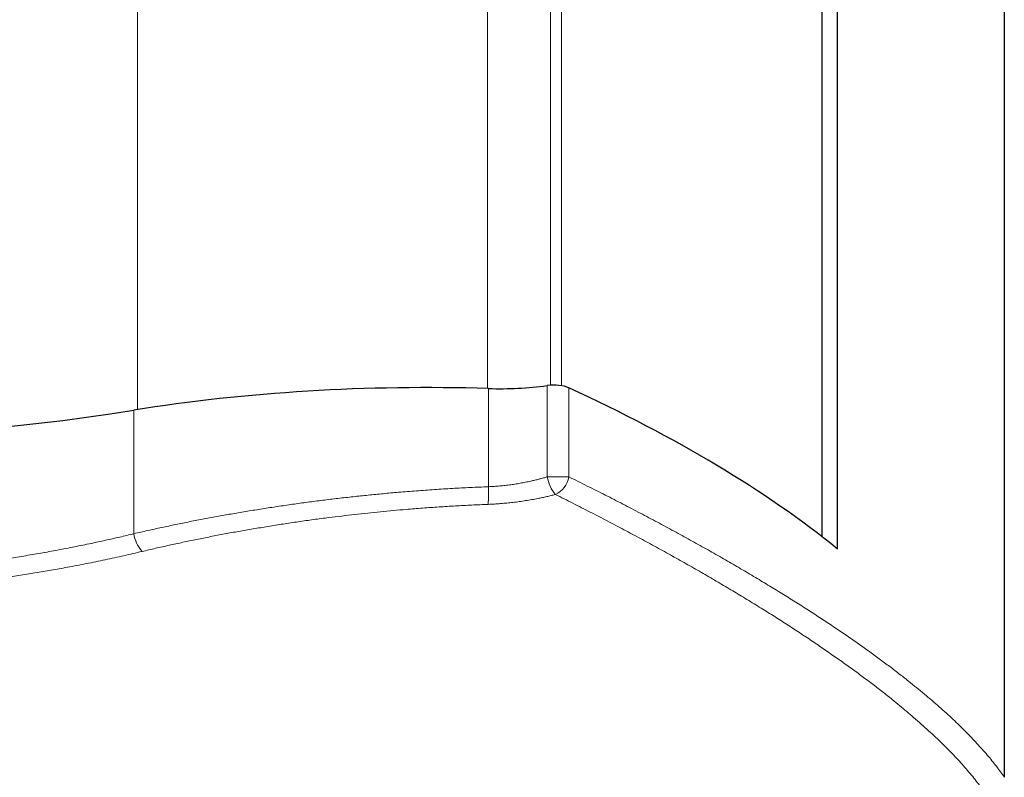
# Model space of a CAD drawing. Header units: millimetres. Extents: x 8 to 1339, y 12 to 1557.
# Tile 20 of 45: x 570 to 671, y 330 to 407. Entities that reach past the tile are written whole.
import ezdxf

# ---------------------------------------------------------------- set-up
doc = ezdxf.new("R2010")
doc.units = ezdxf.units.MM

msp = doc.modelspace()

# ---------------------------------------------------------------- linework, layer by layer
at = {"color": 252, "linetype": 'Continuous', "lineweight": 0}
for p, q in [((582.3, 367.6), (582.3, 1509.2)), ((617.97, 369.74), (617.97, 1507.06)), ((624.38, 370.07), (624.38, 1506.73)), ((625.49, 370.03), (625.49, 1506.78)), ((618.05, 369.74), (618.05, 359.73)), ((624.05, 370.04), (624.05, 360.73)), ((626.26, 369.81), (626.26, 360.73)), ((581.92, 367.54), (581.92, 354.94))]:
    msp.add_line(p, q, dxfattribs=at)
at = {"color": 7, "linetype": 'Continuous', "lineweight": 30}
for p, q in [((652.09, 354.61), (652.09, 474.33)), ((653.65, 353.38), (653.65, 464.47)), ((670.64, 444.57), (670.64, 330.1))]:
    msp.add_line(p, q, dxfattribs=at)
at = {"color": 252, "linetype": 'Continuous', "lineweight": 0, "flags": 128}
msp.add_lwpolyline([(626.26, 360.73), (626.15, 360.73), (626.03, 360.73), (625.9, 360.73), (625.77, 360.73), (625.63, 360.73), (625.48, 360.73), (625.33, 360.73), (625.17, 360.73), (625.01, 360.73), (624.85, 360.73), (624.68, 360.73), (624.52, 360.73), (624.36, 360.73), (624.2, 360.73), (624.05, 360.73)], dxfattribs=at)
at = {"color": 252, "linetype": 'Continuous', "lineweight": 0}
for centre, radius, start, end in [((627.87, 361.41), 3.88, 190.0667, 219.5835), ((623.83, 361.17), 2.47, 295.1237, 349.6708), ((604.87, 358.99), 13.2, 355.4278, 3.2299), ((585.26, 355.4), 3.38, 187.9139, 222.35)]:
    msp.add_arc(centre, radius, start, end, dxfattribs=at)
at = {"color": 7, "linetype": 'Continuous', "lineweight": 30}
for centre, major_axis, start_param, end_param in [((611.75, 340.26), (77.2, 0), 1.489038, 1.96758), ((619.22, 375.2), (14.3, 0), 4.63063, 5.056512), ((624.72, 369.32), (2, 0), 0.694768, 1.91492), ((471.32, 320.34), (201.69, 0), 0.441746, 0.694768), ((542.11, 403.93), (103, 0), 4.315605, 5.109173)]:
    msp.add_ellipse(centre, major_axis=major_axis, ratio=0.383095, start_param=start_param, end_param=end_param, dxfattribs=at)
at = {"color": 252, "linetype": 'Continuous', "lineweight": 0}
for points, knots in [([(624.05, 360.73), (623.92, 360.69), (623.67, 360.62), (623.28, 360.52), (622.89, 360.42), (622.45, 360.32), (621.97, 360.21), (621.43, 360.11), (620.88, 360.01), (620.33, 359.93), (619.77, 359.86), (619.2, 359.81), (618.63, 359.76), (618.25, 359.74), (618.05, 359.73)], [0, 0, 0, 0, 0.067287, 0.134574, 0.202004, 0.269433, 0.359285, 0.449597, 0.539909, 0.631012, 0.722115, 0.81372, 0.906761, 1, 1, 1, 1]), ([(670.64, 330.1), (670.51, 330.28), (670.26, 330.65), (669.84, 331.22), (669.39, 331.79), (668.91, 332.37), (668.4, 332.95), (667.86, 333.55), (667.3, 334.15), (666.7, 334.76), (666.08, 335.38), (665.42, 336), (664.74, 336.64), (664.02, 337.28), (663.28, 337.92), (662.51, 338.58), (661.71, 339.24), (660.83, 339.94), (659.88, 340.69), (658.84, 341.48), (657.76, 342.28), (656.65, 343.09), (655.5, 343.9), (654.31, 344.73), (653.08, 345.56), (651.81, 346.4), (650.51, 347.25), (649.17, 348.1), (647.79, 348.95), (646.37, 349.82), (644.9, 350.7), (643.39, 351.59), (641.84, 352.49), (640.25, 353.39), (638.63, 354.29), (636.98, 355.2), (635.28, 356.11), (633.54, 357.03), (631.77, 357.96), (629.97, 358.88), (628.14, 359.8), (626.88, 360.42), (626.26, 360.73)], [0, 0, 0, 0, 0.022225, 0.044451, 0.066677, 0.088902, 0.11118, 0.133459, 0.155738, 0.178016, 0.200454, 0.222894, 0.245333, 0.267771, 0.290261, 0.312754, 0.335246, 0.357737, 0.384023, 0.410314, 0.436608, 0.462902, 0.489193, 0.515479, 0.54195, 0.568425, 0.594903, 0.621381, 0.647857, 0.674327, 0.701366, 0.728411, 0.755458, 0.782505, 0.80955, 0.836589, 0.86382, 0.891056, 0.918294, 0.945533, 0.972769, 1, 1, 1, 1]), ([(618.05, 359.73), (617.44, 359.7), (616.22, 359.65), (614.39, 359.56), (612.55, 359.44), (610.72, 359.31), (608.98, 359.17), (607.34, 359.02), (605.8, 358.87), (604.26, 358.71), (602.72, 358.54), (601.17, 358.35), (599.63, 358.15), (598.09, 357.94), (596.55, 357.71), (595.02, 357.48), (593.5, 357.23), (592.01, 356.98), (590.54, 356.72), (589.08, 356.45), (587.62, 356.17), (586.18, 355.87), (584.75, 355.57), (583.32, 355.26), (582.39, 355.04), (581.92, 354.94)], [0, 0, 0, 0, 0.0493, 0.098624, 0.147957, 0.197281, 0.246582, 0.288103, 0.32963, 0.371152, 0.413153, 0.455154, 0.497465, 0.539777, 0.582233, 0.624693, 0.667149, 0.708616, 0.750082, 0.791685, 0.833295, 0.874907, 0.916509, 0.958254, 1, 1, 1, 1]), ([(618.03, 357.93), (618.24, 357.94), (618.67, 357.96), (619.3, 358.01), (619.93, 358.06), (620.57, 358.13), (621.2, 358.21), (621.85, 358.31), (622.48, 358.41), (623.05, 358.52), (623.56, 358.62), (624, 358.72), (624.44, 358.83), (624.73, 358.9), (624.88, 358.94)], [0, 0, 0, 0, 0.0899956, 0.1800754, 0.2701566, 0.360154, 0.452927, 0.5457878, 0.6386513, 0.731428, 0.7984469, 0.8654659, 0.9327329, 1, 1, 1, 1]), ([(624.88, 358.94), (625.48, 358.64), (626.68, 358.04), (628.44, 357.14), (630.18, 356.24), (631.88, 355.34), (633.55, 354.45), (635.2, 353.55), (636.81, 352.66), (638.4, 351.77), (639.96, 350.88), (641.48, 349.99), (642.96, 349.11), (644.42, 348.23), (645.85, 347.35), (647.25, 346.48), (648.61, 345.6), (649.93, 344.74), (651.22, 343.88), (652.47, 343.02), (653.69, 342.17), (654.88, 341.33), (656.03, 340.49), (657.13, 339.66), (658.2, 338.83), (659.14, 338.08), (659.97, 337.41), (660.7, 336.8), (661.44, 336.18), (662.18, 335.52), (662.93, 334.85), (663.65, 334.18), (664.33, 333.52), (664.99, 332.87), (665.61, 332.22), (666.21, 331.58), (666.77, 330.95), (667.3, 330.32), (667.77, 329.73), (668.2, 329.18), (668.59, 328.65), (668.82, 328.3), (668.94, 328.13)], [0, 0, 0, 0, 0.026315, 0.052636, 0.078958, 0.105281, 0.131601, 0.157917, 0.18447, 0.211027, 0.237587, 0.264147, 0.290705, 0.317258, 0.344124, 0.370995, 0.397869, 0.424743, 0.451614, 0.47848, 0.505597, 0.53272, 0.559846, 0.586971, 0.614094, 0.641211, 0.661658, 0.682106, 0.702553, 0.72604, 0.749529, 0.773019, 0.796509, 0.819995, 0.843595, 0.867198, 0.890802, 0.914404, 0.938004, 0.958669, 0.979335, 1, 1, 1, 1]), ([(582.77, 353.13), (583.22, 353.23), (584.13, 353.45), (585.51, 353.76), (586.9, 354.06), (588.31, 354.35), (589.73, 354.64), (591.16, 354.91), (592.61, 355.18), (594.08, 355.43), (595.59, 355.68), (597.13, 355.93), (598.68, 356.16), (600.23, 356.38), (601.71, 356.57), (603.11, 356.74), (604.43, 356.9), (605.75, 357.04), (607.06, 357.18), (608.37, 357.3), (609.8, 357.43), (611.35, 357.55), (613.02, 357.67), (614.69, 357.77), (616.36, 357.86), (617.48, 357.91), (618.03, 357.93)], [0, 0, 0, 0, 0.041486, 0.08298, 0.124475, 0.16596, 0.207725, 0.249498, 0.291272, 0.333036, 0.376721, 0.420423, 0.464129, 0.50783, 0.551515, 0.588211, 0.624911, 0.661607, 0.697741, 0.733878, 0.770012, 0.815997, 0.862001, 0.908012, 0.954016, 1, 1, 1, 1]), ([(581.92, 354.94), (581.44, 354.82), (580.48, 354.59), (579.02, 354.26), (577.49, 353.93), (575.86, 353.6), (574.15, 353.27), (572.43, 352.95), (570.69, 352.66), (568.99, 352.39), (567.31, 352.14), (565.66, 351.91), (564.01, 351.69), (562.35, 351.5), (560.55, 351.3), (558.63, 351.11), (556.58, 350.93), (554.51, 350.78), (552.61, 350.66), (550.87, 350.57), (549.29, 350.5), (547.65, 350.44), (545.95, 350.4), (544.17, 350.37), (542.4, 350.36), (540.63, 350.36), (538.81, 350.38), (536.96, 350.43), (535.07, 350.49), (533.19, 350.57), (531.39, 350.67), (529.68, 350.78), (528.05, 350.89), (526.43, 351.03), (524.84, 351.17), (523.29, 351.33), (521.6, 351.51), (519.76, 351.74), (517.77, 352), (515.79, 352.28), (513.82, 352.59), (511.87, 352.92), (509.92, 353.27), (507.99, 353.65), (506.08, 354.05), (504.18, 354.47), (502.93, 354.76), (502.31, 354.91)], [0, 0, 0, 0, 0.019349, 0.0387, 0.058049, 0.080311, 0.10258, 0.124851, 0.147119, 0.169381, 0.190123, 0.210871, 0.231621, 0.252368, 0.273111, 0.29843, 0.323755, 0.349081, 0.3744, 0.393579, 0.41276, 0.43194, 0.453459, 0.474986, 0.496514, 0.51804, 0.53956, 0.562518, 0.585481, 0.608444, 0.631401, 0.651339, 0.67128, 0.691221, 0.711159, 0.730121, 0.749084, 0.774086, 0.799097, 0.824112, 0.849123, 0.874125, 0.899294, 0.924472, 0.949653, 0.974831, 1, 1, 1, 1]), ([(501.46, 353.1), (502, 352.97), (503.09, 352.72), (504.74, 352.36), (506.4, 352.01), (508.08, 351.68), (509.85, 351.35), (511.7, 351.02), (513.65, 350.7), (515.61, 350.41), (517.55, 350.14), (519.45, 349.89), (521.23, 349.68), (522.93, 349.5), (524.54, 349.34), (526.24, 349.19), (528.03, 349.05), (529.91, 348.92), (531.8, 348.8), (533.69, 348.71), (535.54, 348.64), (537.34, 348.59), (539.09, 348.55), (540.85, 348.53), (542.61, 348.53), (544.47, 348.54), (546.44, 348.58), (548.52, 348.64), (550.59, 348.72), (552.52, 348.82), (554.29, 348.92), (555.92, 349.04), (557.62, 349.17), (559.41, 349.33), (561.27, 349.51), (563.12, 349.71), (564.97, 349.93), (566.76, 350.16), (568.49, 350.41), (570.17, 350.66), (571.84, 350.93), (573.49, 351.21), (575.24, 351.53), (577.07, 351.88), (578.99, 352.27), (580.89, 352.69), (582.14, 352.98), (582.77, 353.13)], [0, 0, 0, 0, 0.02148, 0.042966, 0.064454, 0.085939, 0.107419, 0.131833, 0.156253, 0.180672, 0.205086, 0.227985, 0.250884, 0.270397, 0.289911, 0.309425, 0.332006, 0.354595, 0.377186, 0.399775, 0.422356, 0.443231, 0.464111, 0.484993, 0.505873, 0.526747, 0.551463, 0.576184, 0.600906, 0.625622, 0.645126, 0.664631, 0.684134, 0.706703, 0.729278, 0.751855, 0.774431, 0.796999, 0.817852, 0.83871, 0.85957, 0.880429, 0.901282, 0.925959, 0.950641, 0.975323, 1, 1, 1, 1])]:
    msp.add_open_spline(points, degree=3, knots=knots, dxfattribs=at)

doc.saveas('drawing.dxf')
